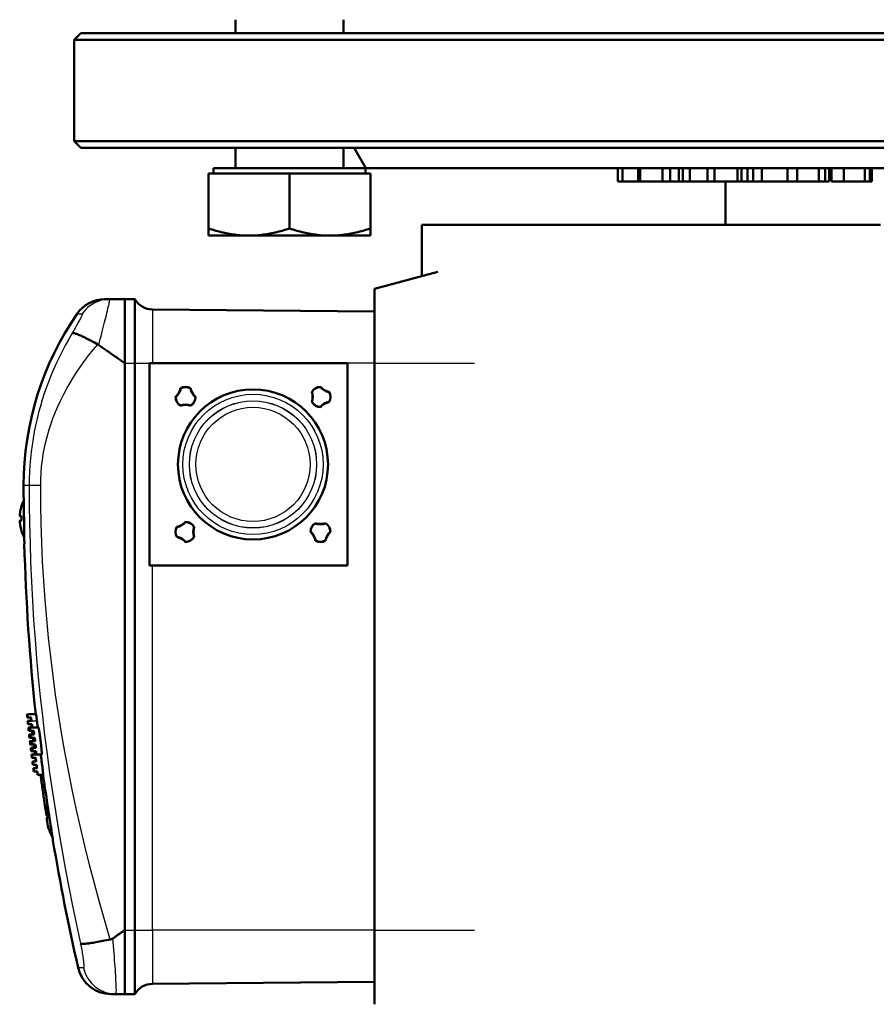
# Model space of a CAD drawing. Header units: millimetres. Extents: x 257 to 2036, y 206 to 1822.
# Tile 23 of 66: x 930 to 1057, y 1002 to 1148. Entities that reach past the tile are written whole.
import ezdxf

# ---------------------------------------------------------------- set-up
doc = ezdxf.new("R2010")
doc.units = ezdxf.units.MM
doc.header["$LTSCALE"] = 7
doc.layers.add('Sichtbare Kanten(DIN)', color=7, linetype='Continuous', lineweight=50)
doc.layers.add('Sichtbare tangentiale Kanten(DIN)', color=3, linetype='Continuous', lineweight=25)

msp = doc.modelspace()

# ---------------------------------------------------------------- linework, layer by layer
at = {"layer": 'Sichtbare Kanten(DIN)'}
for p, q in [((961.85, 1146.33), (961.85, 1148.33)), ((977.85, 1146.33), (977.85, 1148.33)), ((938.94, 1146.33), (937.94, 1145.33)), ((937.94, 1145.33), (937.94, 1130.33)), ((1200.94, 1145.33), (937.94, 1145.33)), ((938.94, 1146.33), (1199.94, 1146.33)), ((937.94, 1130.33), (1200.94, 1130.33)), ((938.94, 1129.33), (937.94, 1130.33)), ((1199.94, 1129.33), (938.94, 1129.33)), ((961.85, 1126.33), (961.85, 1129.33)), ((977.85, 1126.33), (977.85, 1129.33)), ((981.17, 1126.33), (979.44, 1129.33)), ((957.85, 1125.53), (969.85, 1125.53)), ((957.85, 1125.53), (957.85, 1117.4)), ((981.09, 1126.33), (958.6, 1126.33)), ((958.6, 1125.53), (958.6, 1126.33)), ((969.85, 1125.53), (981.85, 1125.53)), ((969.85, 1125.53), (969.85, 1117.4)), ((981.09, 1125.53), (981.09, 1126.33)), ((981.17, 1126.33), (1058.2, 1126.33)), ((981.85, 1125.53), (981.85, 1117.4)), ((1018.52, 1126.33), (1018.52, 1124.33)), ((1019.18, 1126.33), (1019.18, 1124.33)), ((1021.49, 1126.33), (1021.49, 1124.33)), ((1021.8, 1126.33), (1021.8, 1124.33)), ((1025.11, 1126.33), (1025.11, 1124.33)), ((1026.24, 1126.33), (1026.24, 1124.33)), ((1027.54, 1126.33), (1027.54, 1124.33)), ((1028.13, 1126.33), (1028.13, 1124.33)), ((1029.18, 1126.33), (1029.18, 1124.33)), ((1031.8, 1126.33), (1031.8, 1124.33)), ((1032.8, 1126.33), (1032.8, 1124.33)), ((1036.21, 1126.33), (1036.21, 1124.33)), ((1036.81, 1126.33), (1036.81, 1124.33)), ((1037.72, 1126.33), (1037.72, 1124.33)), ((1038.57, 1126.33), (1038.57, 1124.33)), ((1039.85, 1126.33), (1039.85, 1124.33)), ((1043.62, 1126.33), (1043.62, 1124.33)), ((1045.08, 1126.33), (1045.08, 1124.33)), ((1048.28, 1126.33), (1048.28, 1124.33)), ((1049.2, 1126.33), (1049.2, 1124.33)), ((1049.8, 1126.33), (1049.8, 1124.33)), ((1050.17, 1126.33), (1050.17, 1124.33)), ((1052.01, 1126.33), (1052.01, 1124.33)), ((1055.1, 1126.33), (1055.1, 1124.33)), ((1055.83, 1126.33), (1055.83, 1124.33)), ((1056.15, 1126.33), (1056.15, 1124.33)), ((1018.52, 1124.33), (1019.18, 1124.33)), ((1019.18, 1124.33), (1021.49, 1124.33)), ((1021.49, 1124.33), (1021.8, 1124.33)), ((1021.8, 1124.33), (1025.11, 1124.33)), ((1025.11, 1124.33), (1026.24, 1124.33)), ((1026.24, 1124.33), (1027.54, 1124.33)), ((1027.54, 1124.33), (1028.13, 1124.33)), ((1028.13, 1124.33), (1029.18, 1124.33)), ((1029.18, 1124.33), (1031.8, 1124.33)), ((1031.8, 1124.33), (1032.8, 1124.33)), ((1032.8, 1124.33), (1036.21, 1124.33)), ((1034.44, 1117.93), (1034.44, 1124.33)), ((1036.21, 1124.33), (1036.81, 1124.33)), ((1036.81, 1124.33), (1037.72, 1124.33)), ((1037.72, 1124.33), (1038.57, 1124.33)), ((1038.57, 1124.33), (1039.85, 1124.33)), ((1039.85, 1124.33), (1043.62, 1124.33)), ((1043.62, 1124.33), (1045.08, 1124.33)), ((1045.08, 1124.33), (1048.28, 1124.33)), ((1048.28, 1124.33), (1049.2, 1124.33)), ((1049.2, 1124.33), (1049.8, 1124.33)), ((1050.17, 1124.33), (1052.01, 1124.33)), ((1052.01, 1124.33), (1055.1, 1124.33)), ((1055.1, 1124.33), (1055.83, 1124.33)), ((1055.83, 1124.33), (1056.15, 1124.33)), ((989.44, 1117.93), (1057.44, 1117.93)), ((989.44, 1117.93), (989.44, 1110.3)), ((957.85, 1116.33), (957.85, 1117.4)), ((957.85, 1116.33), (963.85, 1116.33)), ((963.85, 1116.33), (975.85, 1116.33)), ((975.85, 1116.33), (981.85, 1116.33)), ((981.85, 1117.4), (981.85, 1116.33)), ((982.44, 1108.43), (991.85, 1110.95)), ((982.44, 1108.43), (982.44, 1097.43)), ((943.2, 1106.91), (942.44, 1106.9)), ((945.44, 1106.93), (943.2, 1106.91)), ((945.44, 1097.43), (945.44, 1106.93)), ((945.44, 1106.93), (946.95, 1106.91)), ((946.95, 1106.91), (946.95, 1097.43)), ((982.44, 1105.1), (949.53, 1105.39)), ((945.44, 1097.43), (945.44, 1013.43)), ((945.44, 1097.43), (945.44, 1097.43)), ((945.44, 1097.43), (945.44, 1013.43)), ((946.95, 1013.43), (946.95, 1097.43)), ((949.1, 1097.43), (978.44, 1097.43)), ((949.1, 1067.43), (949.1, 1097.43)), ((978.44, 1097.43), (978.44, 1067.43)), ((982.44, 1013.43), (982.44, 1097.43)), ((953.69, 1093.73), (953.73, 1093.7)), ((955.19, 1093.73), (955.15, 1093.7)), ((973.19, 1093.17), (973.14, 1093.18)), ((974.44, 1093.93), (974.42, 1093.89)), ((975.74, 1093.18), (975.71, 1093.14)), ((952.94, 1092.43), (952.98, 1092.41)), ((955.94, 1092.43), (955.9, 1092.41)), ((973.19, 1091.68), (973.14, 1091.68)), ((975.74, 1091.68), (975.71, 1091.71)), ((953.7, 1091.17), (953.69, 1091.13)), ((955.19, 1091.13), (955.19, 1091.17)), ((974.42, 1090.97), (974.44, 1090.93)), ((930.15, 1076.31), (930.15, 1076.3)), ((930.15, 1074.73), (930.15, 1074.12)), ((954.44, 1073.93), (954.46, 1073.89)), ((930.15, 1072.55), (930.15, 1072.55)), ((953.14, 1073.18), (953.17, 1073.14)), ((955.74, 1073.18), (955.7, 1073.17)), ((972.98, 1072.45), (972.94, 1072.43)), ((973.7, 1073.68), (973.69, 1073.73)), ((975.19, 1073.68), (975.19, 1073.73)), ((975.94, 1072.43), (975.9, 1072.45)), ((953.14, 1071.68), (953.17, 1071.71)), ((954.46, 1070.97), (954.44, 1070.93)), ((955.7, 1071.68), (955.74, 1071.68)), ((973.73, 1071.16), (973.69, 1071.13)), ((975.19, 1071.13), (975.15, 1071.16)), ((978.44, 1067.43), (949.1, 1067.43)), ((931.44, 1045.43), (930.94, 1045.37)), ((930.94, 1045.37), (930.99, 1045.37)), ((931.05, 1044.93), (930.99, 1044.93)), ((931.56, 1044.93), (931.05, 1044.93)), ((931.44, 1045.43), (931.48, 1045.43)), ((932.28, 1045.43), (931.48, 1045.43)), ((931.49, 1044.93), (931.49, 1044.92)), ((931.04, 1044.43), (931.12, 1044.43)), ((931.18, 1043.93), (931.1, 1043.93)), ((931.12, 1044.43), (931.62, 1044.43)), ((931.16, 1043.43), (931.34, 1043.43)), ((931.69, 1043.93), (931.18, 1043.93)), ((932.65, 1043.43), (931.34, 1043.43)), ((931.45, 1042.93), (931.21, 1042.93)), ((931.27, 1042.43), (931.53, 1042.43)), ((931.33, 1041.94), (931.33, 1041.93)), ((931.6, 1041.93), (931.33, 1041.93)), ((931.96, 1042.93), (931.45, 1042.93)), ((931.53, 1042.43), (932.03, 1042.43)), ((932.1, 1041.93), (931.6, 1041.93)), ((931.39, 1041.43), (931.39, 1041.43)), ((931.39, 1041.43), (931.41, 1041.43)), ((931.41, 1041.43), (931.66, 1041.43)), ((931.45, 1040.93), (931.45, 1040.93)), ((931.47, 1040.93), (931.45, 1040.93)), ((931.49, 1040.93), (931.47, 1040.93)), ((931.72, 1040.93), (931.49, 1040.93)), ((931.51, 1040.43), (931.53, 1040.43)), ((931.53, 1040.43), (931.56, 1040.43)), ((931.56, 1040.43), (931.77, 1040.43)), ((931.66, 1041.43), (932.16, 1041.43)), ((932.22, 1040.93), (931.72, 1040.93)), ((931.77, 1040.43), (932.27, 1040.43)), ((931.89, 1041.43), (931.87, 1041.6)), ((931.61, 1039.93), (931.57, 1039.93)), ((931.63, 1039.93), (931.61, 1039.93)), ((931.81, 1039.93), (931.63, 1039.93)), ((931.63, 1039.43), (931.68, 1039.43)), ((931.68, 1039.43), (932.18, 1039.43)), ((931.75, 1038.93), (931.69, 1038.93)), ((932.25, 1038.93), (931.75, 1038.93)), ((932.32, 1039.93), (931.81, 1039.93)), ((932.32, 1039.43), (932.22, 1039.43)), ((933.13, 1039.43), (932.32, 1039.43)), ((931.76, 1038.43), (931.81, 1038.43)), ((931.81, 1038.43), (932.32, 1038.43)), ((931.87, 1037.93), (931.82, 1037.93)), ((932.38, 1037.93), (931.87, 1037.93)), ((931.89, 1037.43), (931.94, 1037.43)), ((931.94, 1037.43), (932.44, 1037.43)), ((931.99, 1036.93), (931.95, 1036.93)), ((932.5, 1036.93), (931.99, 1036.93)), ((932.52, 1036.43), (932.52, 1036.43)), ((932.55, 1036.43), (932.52, 1036.43)), ((933.35, 1036.43), (932.55, 1036.43)), ((933.85, 1030.43), (934.15, 1030.43)), ((934.15, 1030.73), (934.15, 1030.12)), ((934.15, 1028.55), (934.15, 1028.55)), ((945.44, 1003.93), (945.44, 1013.43)), ((945.44, 1013.43), (945.44, 1013.43)), ((946.95, 1013.43), (946.95, 1003.94)), ((982.44, 1013.43), (982.44, 1002.43)), ((982.44, 1005.75), (949.53, 1005.46)), ((943.36, 1003.95), (944.12, 1003.94)), ((944.12, 1003.94), (945.44, 1003.93)), ((945.44, 1003.93), (946.95, 1003.94))]:
    msp.add_line(p, q, dxfattribs=at)
at = {"layer": 'Sichtbare Kanten(DIN)', "flags": 128}
for points in [[(957.85, 1117.4), (958.13, 1117.31), (958.4, 1117.22), (958.67, 1117.14), (958.93, 1117.06), (959.19, 1116.99), (959.45, 1116.92), (959.71, 1116.86), (959.96, 1116.8), (960.22, 1116.74), (960.46, 1116.69), (960.71, 1116.64), (960.96, 1116.59), (961.2, 1116.55), (961.45, 1116.51), (961.69, 1116.48), (961.93, 1116.44), (962.17, 1116.42), (962.41, 1116.39), (962.65, 1116.37), (962.89, 1116.36), (963.13, 1116.34), (963.37, 1116.34), (963.61, 1116.33), (963.85, 1116.33)], [(963.85, 1116.33), (964.09, 1116.33), (964.33, 1116.34), (964.57, 1116.34), (964.81, 1116.36), (965.05, 1116.37), (965.29, 1116.39), (965.53, 1116.42), (965.77, 1116.44), (966.01, 1116.48), (966.25, 1116.51), (966.49, 1116.55), (966.74, 1116.59), (966.99, 1116.64), (967.23, 1116.69), (967.48, 1116.74), (967.73, 1116.8), (967.99, 1116.86), (968.25, 1116.92), (968.5, 1116.99), (968.77, 1117.06), (969.03, 1117.14), (969.3, 1117.22), (969.57, 1117.31), (969.85, 1117.4)], [(969.85, 1117.4), (970.13, 1117.31), (970.4, 1117.22), (970.67, 1117.14), (970.93, 1117.06), (971.19, 1116.99), (971.45, 1116.92), (971.71, 1116.86), (971.96, 1116.8), (972.22, 1116.74), (972.46, 1116.69), (972.71, 1116.64), (972.96, 1116.59), (973.2, 1116.55), (973.45, 1116.51), (973.69, 1116.48), (973.93, 1116.44), (974.17, 1116.42), (974.41, 1116.39), (974.65, 1116.37), (974.89, 1116.36), (975.13, 1116.34), (975.37, 1116.34), (975.61, 1116.33), (975.85, 1116.33)], [(975.85, 1116.33), (976.09, 1116.33), (976.33, 1116.34), (976.57, 1116.34), (976.81, 1116.36), (977.05, 1116.37), (977.29, 1116.39), (977.53, 1116.42), (977.77, 1116.44), (978.01, 1116.48), (978.25, 1116.51), (978.49, 1116.55), (978.74, 1116.59), (978.99, 1116.64), (979.23, 1116.69), (979.48, 1116.74), (979.73, 1116.8), (979.99, 1116.86), (980.25, 1116.92), (980.5, 1116.99), (980.77, 1117.06), (981.03, 1117.14), (981.3, 1117.22), (981.57, 1117.31), (981.85, 1117.4)], [(937.65, 1101.87), (937.69, 1101.88), (937.75, 1101.89), (937.82, 1101.89), (937.89, 1101.88), (937.98, 1101.86), (938.09, 1101.84), (938.2, 1101.8), (938.32, 1101.76), (938.45, 1101.71), (938.6, 1101.65), (938.75, 1101.59), (938.91, 1101.52), (939.09, 1101.44), (939.27, 1101.35), (939.45, 1101.26), (939.65, 1101.16), (939.85, 1101.06), (940.07, 1100.95), (940.28, 1100.84), (940.5, 1100.72), (940.73, 1100.59), (940.96, 1100.47), (941.19, 1100.34), (941.43, 1100.21)], [(941.43, 1100.21), (941.43, 1100.2), (941.44, 1100.2), (941.45, 1100.19), (941.45, 1100.19), (941.46, 1100.19), (941.47, 1100.18), (941.47, 1100.18), (941.48, 1100.18), (941.48, 1100.17), (941.49, 1100.17), (941.5, 1100.16), (941.5, 1100.16), (941.51, 1100.16), (941.52, 1100.15), (941.52, 1100.15), (941.53, 1100.14), (941.54, 1100.14), (941.54, 1100.14), (941.55, 1100.13), (941.56, 1100.13), (941.56, 1100.12), (941.57, 1100.12), (941.57, 1100.11), (941.58, 1100.11)], [(941.58, 1100.11), (941.75, 1100), (941.91, 1099.88), (942.07, 1099.77), (942.24, 1099.66), (942.4, 1099.54), (942.57, 1099.43), (942.73, 1099.32), (942.89, 1099.2), (943.06, 1099.09), (943.22, 1098.98), (943.38, 1098.86), (943.54, 1098.75), (943.7, 1098.64), (943.86, 1098.53), (944.03, 1098.42), (944.19, 1098.3), (944.34, 1098.19), (944.5, 1098.08), (944.66, 1097.97), (944.82, 1097.86), (944.98, 1097.75), (945.13, 1097.64), (945.29, 1097.54), (945.44, 1097.43)], [(930.44, 1078.18), (930.44, 1078.15), (930.45, 1078.05), (930.45, 1077.89), (930.45, 1077.67), (930.46, 1077.4), (930.46, 1077.08), (930.47, 1076.71), (930.48, 1076.3), (930.48, 1075.86), (930.49, 1075.4), (930.5, 1074.92), (930.51, 1074.43), (930.51, 1073.94), (930.52, 1073.46), (930.53, 1072.99), (930.53, 1072.55), (930.54, 1072.15), (930.54, 1071.78), (930.55, 1071.45), (930.55, 1071.18), (930.56, 1070.96), (930.56, 1070.81), (930.56, 1070.71), (930.56, 1070.68)], [(929.88, 1074.76), (929.88, 1074.76), (929.88, 1074.77), (929.88, 1074.77), (929.88, 1074.77), (929.87, 1074.78), (929.87, 1074.78), (929.87, 1074.79), (929.87, 1074.8), (929.87, 1074.81), (929.87, 1074.82), (929.87, 1074.83), (929.87, 1074.84), (929.87, 1074.85), (929.87, 1074.86), (929.87, 1074.88), (929.87, 1074.89), (929.87, 1074.91), (929.87, 1074.92), (929.87, 1074.94), (929.88, 1074.95), (929.88, 1074.97), (929.88, 1074.99), (929.88, 1075), (929.88, 1075.02)], [(929.88, 1073.84), (929.88, 1073.85), (929.88, 1073.87), (929.88, 1073.88), (929.88, 1073.9), (929.87, 1073.92), (929.87, 1073.93), (929.87, 1073.95), (929.87, 1073.96), (929.87, 1073.98), (929.87, 1073.99), (929.87, 1074), (929.87, 1074.02), (929.87, 1074.03), (929.87, 1074.04), (929.87, 1074.05), (929.87, 1074.06), (929.87, 1074.06), (929.87, 1074.07), (929.87, 1074.08), (929.88, 1074.08), (929.88, 1074.09), (929.88, 1074.09), (929.88, 1074.09), (929.88, 1074.09)], [(930.94, 1045.37), (930.94, 1045.37), (930.95, 1045.35), (930.95, 1045.34), (930.95, 1045.33), (930.95, 1045.32), (930.95, 1045.3), (930.95, 1045.29), (930.95, 1045.27), (930.96, 1045.26), (930.96, 1045.24), (930.96, 1045.22), (930.96, 1045.2), (930.96, 1045.19), (930.96, 1045.17), (930.97, 1045.14), (930.97, 1045.12), (930.97, 1045.1), (930.97, 1045.08), (930.98, 1045.06), (930.98, 1045.03), (930.98, 1045.01), (930.98, 1044.98), (930.99, 1044.95), (930.99, 1044.93)], [(930.99, 1045.37), (931.02, 1045.38), (931.04, 1045.38), (931.07, 1045.38), (931.09, 1045.39), (931.12, 1045.39), (931.15, 1045.39), (931.17, 1045.39), (931.2, 1045.4), (931.23, 1045.4), (931.25, 1045.4), (931.27, 1045.41), (931.3, 1045.41), (931.32, 1045.41), (931.34, 1045.41), (931.36, 1045.42), (931.38, 1045.42), (931.4, 1045.42), (931.42, 1045.42), (931.44, 1045.42), (931.45, 1045.42), (931.46, 1045.43), (931.47, 1045.43), (931.48, 1045.43), (931.48, 1045.43)], [(931.05, 1044.93), (931.05, 1044.95), (931.05, 1044.98), (931.04, 1045.01), (931.04, 1045.03), (931.04, 1045.06), (931.03, 1045.08), (931.03, 1045.1), (931.03, 1045.12), (931.03, 1045.14), (931.02, 1045.17), (931.02, 1045.19), (931.02, 1045.2), (931.01, 1045.22), (931.01, 1045.24), (931.01, 1045.26), (931.01, 1045.27), (931, 1045.29), (931, 1045.3), (931, 1045.32), (931, 1045.33), (930.99, 1045.34), (930.99, 1045.35), (930.99, 1045.37), (930.99, 1045.37)], [(931.62, 1044.43), (931.62, 1044.45), (931.62, 1044.47), (931.61, 1044.5), (931.61, 1044.52), (931.61, 1044.54), (931.6, 1044.56), (931.6, 1044.59), (931.6, 1044.61), (931.6, 1044.63), (931.59, 1044.65), (931.59, 1044.67), (931.59, 1044.69), (931.59, 1044.72), (931.58, 1044.74), (931.58, 1044.76), (931.58, 1044.78), (931.58, 1044.8), (931.57, 1044.82), (931.57, 1044.83), (931.57, 1044.85), (931.57, 1044.87), (931.56, 1044.89), (931.56, 1044.91), (931.56, 1044.93)], [(932.43, 1044.43), (932.42, 1044.5), (932.41, 1044.57), (932.4, 1044.64), (932.39, 1044.71), (932.38, 1044.78), (932.37, 1044.84), (932.37, 1044.9), (932.36, 1044.96), (932.35, 1045.01), (932.34, 1045.07), (932.34, 1045.11), (932.33, 1045.16), (932.32, 1045.2), (932.32, 1045.24), (932.31, 1045.27), (932.31, 1045.31), (932.3, 1045.33), (932.3, 1045.36), (932.3, 1045.38), (932.29, 1045.4), (932.29, 1045.41), (932.29, 1045.42), (932.28, 1045.43), (932.28, 1045.43)], [(931.18, 1043.93), (931.18, 1043.95), (931.18, 1043.96), (931.18, 1043.98), (931.17, 1044), (931.17, 1044.02), (931.17, 1044.04), (931.17, 1044.06), (931.16, 1044.08), (931.16, 1044.1), (931.16, 1044.12), (931.15, 1044.14), (931.15, 1044.16), (931.15, 1044.18), (931.15, 1044.2), (931.14, 1044.22), (931.14, 1044.25), (931.14, 1044.27), (931.14, 1044.29), (931.13, 1044.31), (931.13, 1044.34), (931.13, 1044.36), (931.12, 1044.38), (931.12, 1044.4), (931.12, 1044.43)], [(931.45, 1042.93), (931.45, 1042.97), (931.44, 1043), (931.44, 1043.04), (931.43, 1043.08), (931.42, 1043.11), (931.42, 1043.14), (931.41, 1043.17), (931.41, 1043.2), (931.4, 1043.23), (931.4, 1043.25), (931.39, 1043.28), (931.39, 1043.3), (931.38, 1043.32), (931.38, 1043.34), (931.37, 1043.35), (931.37, 1043.37), (931.37, 1043.38), (931.36, 1043.39), (931.36, 1043.4), (931.36, 1043.41), (931.35, 1043.42), (931.35, 1043.42), (931.35, 1043.43), (931.34, 1043.43)], [(931.78, 1043.43), (931.78, 1043.43), (931.78, 1043.43), (931.77, 1043.44), (931.77, 1043.44), (931.77, 1043.45), (931.77, 1043.46), (931.76, 1043.47), (931.76, 1043.49), (931.76, 1043.5), (931.75, 1043.52), (931.75, 1043.54), (931.74, 1043.56), (931.74, 1043.58), (931.74, 1043.6), (931.73, 1043.63), (931.73, 1043.66), (931.72, 1043.68), (931.72, 1043.71), (931.71, 1043.75), (931.71, 1043.78), (931.7, 1043.81), (931.7, 1043.85), (931.69, 1043.89), (931.69, 1043.93)], [(932.59, 1043.43), (932.58, 1043.43), (932.58, 1043.44), (932.58, 1043.44), (932.57, 1043.46), (932.57, 1043.48), (932.56, 1043.5), (932.56, 1043.52), (932.55, 1043.55), (932.55, 1043.58), (932.54, 1043.62), (932.53, 1043.65), (932.53, 1043.7), (932.52, 1043.74), (932.51, 1043.79), (932.5, 1043.84), (932.5, 1043.9), (932.49, 1043.95), (932.48, 1044.01), (932.47, 1044.08), (932.46, 1044.14), (932.45, 1044.21), (932.45, 1044.28), (932.44, 1044.35), (932.43, 1044.43)], [(932.97, 1041.43), (932.95, 1041.56), (932.94, 1041.69), (932.92, 1041.82), (932.91, 1041.94), (932.89, 1042.07), (932.87, 1042.19), (932.86, 1042.31), (932.84, 1042.43), (932.82, 1042.54), (932.81, 1042.64), (932.79, 1042.74), (932.78, 1042.84), (932.76, 1042.93), (932.75, 1043.01), (932.74, 1043.09), (932.72, 1043.16), (932.71, 1043.22), (932.7, 1043.27), (932.69, 1043.32), (932.68, 1043.36), (932.67, 1043.39), (932.67, 1043.41), (932.66, 1043.42), (932.65, 1043.43)], [(931.6, 1041.93), (931.59, 1041.95), (931.59, 1041.97), (931.59, 1041.99), (931.59, 1042.01), (931.58, 1042.04), (931.58, 1042.06), (931.58, 1042.08), (931.57, 1042.1), (931.57, 1042.12), (931.57, 1042.14), (931.57, 1042.16), (931.56, 1042.18), (931.56, 1042.21), (931.56, 1042.23), (931.55, 1042.25), (931.55, 1042.27), (931.55, 1042.29), (931.55, 1042.31), (931.54, 1042.33), (931.54, 1042.35), (931.54, 1042.37), (931.54, 1042.39), (931.53, 1042.41), (931.53, 1042.43)], [(931.83, 1041.93), (931.84, 1041.89), (931.84, 1041.85), (931.84, 1041.81), (931.85, 1041.78), (931.85, 1041.75), (931.86, 1041.71), (931.86, 1041.68), (931.86, 1041.66), (931.87, 1041.63), (931.87, 1041.6), (931.87, 1041.58), (931.88, 1041.56), (931.88, 1041.54), (931.88, 1041.52), (931.88, 1041.5), (931.88, 1041.49), (931.89, 1041.47), (931.89, 1041.46), (931.89, 1041.45), (931.89, 1041.44), (931.89, 1041.44), (931.89, 1041.43), (931.89, 1041.43), (931.89, 1041.43)], [(932.03, 1042.43), (932.03, 1042.45), (932.03, 1042.47), (932.02, 1042.5), (932.02, 1042.52), (932.02, 1042.54), (932.01, 1042.56), (932.01, 1042.59), (932.01, 1042.61), (932, 1042.63), (932, 1042.65), (932, 1042.67), (931.99, 1042.69), (931.99, 1042.72), (931.99, 1042.74), (931.99, 1042.76), (931.98, 1042.78), (931.98, 1042.8), (931.98, 1042.82), (931.97, 1042.83), (931.97, 1042.85), (931.97, 1042.87), (931.96, 1042.89), (931.96, 1042.91), (931.96, 1042.93)], [(932.16, 1041.43), (932.16, 1041.45), (932.16, 1041.47), (932.16, 1041.49), (932.15, 1041.51), (932.15, 1041.53), (932.15, 1041.55), (932.15, 1041.58), (932.14, 1041.6), (932.14, 1041.62), (932.14, 1041.64), (932.14, 1041.66), (932.13, 1041.68), (932.13, 1041.7), (932.13, 1041.72), (932.12, 1041.74), (932.12, 1041.76), (932.12, 1041.78), (932.12, 1041.8), (932.11, 1041.83), (932.11, 1041.85), (932.11, 1041.87), (932.11, 1041.89), (932.1, 1041.91), (932.1, 1041.93)], [(931.39, 1041.43), (931.39, 1041.41), (931.39, 1041.39), (931.4, 1041.37), (931.4, 1041.34), (931.4, 1041.32), (931.4, 1041.3), (931.41, 1041.28), (931.41, 1041.26), (931.41, 1041.24), (931.41, 1041.22), (931.42, 1041.2), (931.42, 1041.18), (931.42, 1041.16), (931.42, 1041.14), (931.43, 1041.12), (931.43, 1041.09), (931.43, 1041.07), (931.43, 1041.05), (931.44, 1041.03), (931.44, 1041.01), (931.44, 1040.99), (931.44, 1040.97), (931.45, 1040.95), (931.45, 1040.93)], [(931.45, 1040.93), (931.44, 1040.95), (931.44, 1040.96), (931.44, 1040.98), (931.44, 1041), (931.44, 1041.02), (931.43, 1041.04), (931.43, 1041.06), (931.43, 1041.08), (931.43, 1041.1), (931.42, 1041.12), (931.42, 1041.14), (931.42, 1041.16), (931.42, 1041.18), (931.41, 1041.2), (931.41, 1041.22), (931.41, 1041.25), (931.41, 1041.27), (931.4, 1041.29), (931.4, 1041.31), (931.4, 1041.34), (931.39, 1041.36), (931.39, 1041.38), (931.39, 1041.4), (931.39, 1041.43)], [(931.41, 1041.43), (931.41, 1041.43), (931.41, 1041.42), (931.41, 1041.42), (931.41, 1041.41), (931.41, 1041.4), (931.42, 1041.4), (931.42, 1041.38), (931.42, 1041.37), (931.42, 1041.35), (931.43, 1041.34), (931.43, 1041.32), (931.43, 1041.3), (931.44, 1041.28), (931.44, 1041.25), (931.44, 1041.23), (931.45, 1041.2), (931.45, 1041.17), (931.46, 1041.14), (931.46, 1041.11), (931.47, 1041.08), (931.47, 1041.04), (931.48, 1041), (931.48, 1040.97), (931.49, 1040.93)], [(931.47, 1040.93), (931.46, 1040.95), (931.46, 1040.97), (931.46, 1040.99), (931.46, 1041.01), (931.45, 1041.03), (931.45, 1041.05), (931.45, 1041.07), (931.45, 1041.09), (931.44, 1041.12), (931.44, 1041.14), (931.44, 1041.16), (931.44, 1041.18), (931.43, 1041.2), (931.43, 1041.22), (931.43, 1041.24), (931.43, 1041.26), (931.42, 1041.28), (931.42, 1041.3), (931.42, 1041.32), (931.42, 1041.34), (931.41, 1041.37), (931.41, 1041.39), (931.41, 1041.41), (931.41, 1041.43)], [(931.61, 1039.93), (931.6, 1039.97), (931.6, 1040), (931.59, 1040.04), (931.59, 1040.08), (931.58, 1040.11), (931.58, 1040.14), (931.57, 1040.17), (931.57, 1040.2), (931.56, 1040.23), (931.56, 1040.25), (931.56, 1040.28), (931.55, 1040.3), (931.55, 1040.32), (931.55, 1040.34), (931.54, 1040.35), (931.54, 1040.37), (931.54, 1040.38), (931.54, 1040.4), (931.53, 1040.4), (931.53, 1040.41), (931.53, 1040.42), (931.53, 1040.42), (931.53, 1040.43), (931.53, 1040.43)], [(931.56, 1040.43), (931.56, 1040.4), (931.56, 1040.38), (931.56, 1040.36), (931.57, 1040.34), (931.57, 1040.31), (931.57, 1040.29), (931.58, 1040.27), (931.58, 1040.25), (931.58, 1040.23), (931.59, 1040.2), (931.59, 1040.18), (931.59, 1040.16), (931.59, 1040.14), (931.6, 1040.12), (931.6, 1040.1), (931.6, 1040.08), (931.61, 1040.06), (931.61, 1040.04), (931.61, 1040.02), (931.61, 1040), (931.62, 1039.98), (931.62, 1039.96), (931.62, 1039.95), (931.63, 1039.93)], [(931.72, 1040.93), (931.71, 1040.95), (931.71, 1040.97), (931.71, 1040.99), (931.71, 1041.01), (931.7, 1041.03), (931.7, 1041.05), (931.7, 1041.07), (931.7, 1041.09), (931.7, 1041.11), (931.69, 1041.13), (931.69, 1041.15), (931.69, 1041.18), (931.69, 1041.2), (931.68, 1041.22), (931.68, 1041.24), (931.68, 1041.26), (931.68, 1041.28), (931.67, 1041.3), (931.67, 1041.32), (931.67, 1041.34), (931.67, 1041.36), (931.66, 1041.39), (931.66, 1041.41), (931.66, 1041.43)], [(931.81, 1039.93), (931.81, 1039.95), (931.81, 1039.96), (931.81, 1039.98), (931.81, 1040), (931.8, 1040.02), (931.8, 1040.04), (931.8, 1040.06), (931.8, 1040.08), (931.8, 1040.1), (931.8, 1040.12), (931.79, 1040.14), (931.79, 1040.16), (931.79, 1040.18), (931.79, 1040.2), (931.79, 1040.23), (931.78, 1040.25), (931.78, 1040.27), (931.78, 1040.29), (931.78, 1040.31), (931.78, 1040.34), (931.77, 1040.36), (931.77, 1040.38), (931.77, 1040.4), (931.77, 1040.43)], [(931.95, 1040.93), (931.96, 1040.91), (931.96, 1040.89), (931.96, 1040.87), (931.96, 1040.84), (931.97, 1040.82), (931.97, 1040.8), (931.97, 1040.78), (931.97, 1040.76), (931.98, 1040.74), (931.98, 1040.72), (931.98, 1040.7), (931.98, 1040.68), (931.99, 1040.66), (931.99, 1040.64), (931.99, 1040.62), (931.99, 1040.59), (932, 1040.57), (932, 1040.55), (932, 1040.53), (932, 1040.51), (932.01, 1040.49), (932.01, 1040.47), (932.01, 1040.45), (932.01, 1040.43)], [(932.01, 1040.43), (932.01, 1040.43), (932.01, 1040.43), (932.01, 1040.44), (932.01, 1040.44), (932.01, 1040.45), (932.01, 1040.46), (932.01, 1040.47), (932, 1040.49), (932, 1040.5), (932, 1040.52), (932, 1040.54), (932, 1040.56), (931.99, 1040.58), (931.99, 1040.6), (931.99, 1040.63), (931.98, 1040.66), (931.98, 1040.68), (931.98, 1040.71), (931.97, 1040.75), (931.97, 1040.78), (931.96, 1040.81), (931.96, 1040.85), (931.95, 1040.89), (931.95, 1040.93)], [(932.03, 1040.43), (932.03, 1040.45), (932.03, 1040.47), (932.02, 1040.49), (932.02, 1040.51), (932.02, 1040.53), (932.02, 1040.55), (932.01, 1040.57), (932.01, 1040.59), (932.01, 1040.62), (932.01, 1040.64), (932, 1040.66), (932, 1040.68), (932, 1040.7), (932, 1040.72), (931.99, 1040.74), (931.99, 1040.76), (931.99, 1040.78), (931.99, 1040.8), (931.98, 1040.82), (931.98, 1040.84), (931.98, 1040.87), (931.98, 1040.89), (931.97, 1040.91), (931.97, 1040.93)], [(931.99, 1040.93), (931.99, 1040.91), (932, 1040.89), (932, 1040.87), (932, 1040.85), (932, 1040.83), (932.01, 1040.82), (932.01, 1040.8), (932.01, 1040.78), (932.01, 1040.76), (932.02, 1040.74), (932.02, 1040.72), (932.02, 1040.69), (932.03, 1040.67), (932.03, 1040.65), (932.03, 1040.63), (932.03, 1040.61), (932.04, 1040.59), (932.04, 1040.56), (932.04, 1040.54), (932.05, 1040.52), (932.05, 1040.5), (932.05, 1040.47), (932.06, 1040.45), (932.06, 1040.43)], [(932.27, 1040.43), (932.27, 1040.45), (932.27, 1040.47), (932.27, 1040.49), (932.26, 1040.51), (932.26, 1040.53), (932.26, 1040.55), (932.26, 1040.57), (932.26, 1040.59), (932.25, 1040.61), (932.25, 1040.63), (932.25, 1040.65), (932.25, 1040.67), (932.25, 1040.69), (932.24, 1040.71), (932.24, 1040.73), (932.24, 1040.76), (932.24, 1040.78), (932.23, 1040.8), (932.23, 1040.82), (932.23, 1040.84), (932.23, 1040.86), (932.23, 1040.88), (932.22, 1040.91), (932.22, 1040.93)], [(933.13, 1039.43), (933.14, 1039.43), (933.14, 1039.44), (933.14, 1039.47), (933.14, 1039.5), (933.14, 1039.53), (933.14, 1039.58), (933.14, 1039.64), (933.14, 1039.7), (933.13, 1039.77), (933.13, 1039.84), (933.12, 1039.93), (933.12, 1040.02), (933.11, 1040.11), (933.1, 1040.21), (933.09, 1040.32), (933.08, 1040.43), (933.07, 1040.55), (933.05, 1040.67), (933.04, 1040.79), (933.03, 1040.91), (933.01, 1041.04), (933, 1041.17), (932.99, 1041.3), (932.97, 1041.43)], [(931.75, 1038.93), (931.74, 1038.95), (931.74, 1038.97), (931.74, 1038.99), (931.73, 1039.01), (931.73, 1039.04), (931.73, 1039.06), (931.73, 1039.08), (931.72, 1039.1), (931.72, 1039.12), (931.72, 1039.14), (931.71, 1039.16), (931.71, 1039.18), (931.71, 1039.21), (931.71, 1039.23), (931.7, 1039.25), (931.7, 1039.27), (931.7, 1039.29), (931.7, 1039.31), (931.69, 1039.33), (931.69, 1039.35), (931.69, 1039.37), (931.68, 1039.39), (931.68, 1039.41), (931.68, 1039.43)], [(932.18, 1039.43), (932.18, 1039.45), (932.18, 1039.47), (932.17, 1039.5), (932.17, 1039.52), (932.17, 1039.54), (932.16, 1039.56), (932.16, 1039.59), (932.16, 1039.61), (932.16, 1039.63), (932.15, 1039.65), (932.15, 1039.67), (932.15, 1039.69), (932.14, 1039.72), (932.14, 1039.74), (932.14, 1039.76), (932.13, 1039.78), (932.13, 1039.8), (932.13, 1039.82), (932.13, 1039.83), (932.12, 1039.85), (932.12, 1039.87), (932.12, 1039.89), (932.12, 1039.91), (932.11, 1039.93)], [(932.13, 1039.93), (932.13, 1039.89), (932.14, 1039.85), (932.15, 1039.81), (932.15, 1039.78), (932.16, 1039.75), (932.16, 1039.71), (932.17, 1039.68), (932.17, 1039.66), (932.18, 1039.63), (932.18, 1039.6), (932.18, 1039.58), (932.19, 1039.56), (932.19, 1039.54), (932.2, 1039.52), (932.2, 1039.5), (932.2, 1039.49), (932.21, 1039.47), (932.21, 1039.46), (932.21, 1039.45), (932.21, 1039.44), (932.22, 1039.44), (932.22, 1039.43), (932.22, 1039.43), (932.22, 1039.43)], [(932.32, 1038.43), (932.31, 1038.45), (932.31, 1038.47), (932.31, 1038.49), (932.3, 1038.51), (932.3, 1038.53), (932.3, 1038.55), (932.3, 1038.57), (932.29, 1038.6), (932.29, 1038.62), (932.29, 1038.64), (932.29, 1038.66), (932.28, 1038.68), (932.28, 1038.7), (932.28, 1038.72), (932.27, 1038.74), (932.27, 1038.76), (932.27, 1038.78), (932.27, 1038.8), (932.26, 1038.83), (932.26, 1038.85), (932.26, 1038.87), (932.26, 1038.89), (932.25, 1038.91), (932.25, 1038.93)], [(932.32, 1039.43), (932.33, 1039.43), (932.33, 1039.43), (932.33, 1039.44), (932.33, 1039.44), (932.33, 1039.45), (932.33, 1039.46), (932.34, 1039.47), (932.34, 1039.49), (932.34, 1039.5), (932.34, 1039.52), (932.34, 1039.54), (932.34, 1039.56), (932.34, 1039.58), (932.33, 1039.6), (932.33, 1039.63), (932.33, 1039.66), (932.33, 1039.68), (932.33, 1039.71), (932.33, 1039.75), (932.33, 1039.78), (932.32, 1039.81), (932.32, 1039.85), (932.32, 1039.89), (932.32, 1039.93)], [(933.35, 1036.43), (933.35, 1036.44), (933.35, 1036.46), (933.35, 1036.5), (933.35, 1036.55), (933.34, 1036.62), (933.33, 1036.7), (933.32, 1036.79), (933.31, 1036.9), (933.3, 1037.02), (933.28, 1037.15), (933.26, 1037.29), (933.25, 1037.43), (933.23, 1037.59), (933.21, 1037.75), (933.19, 1037.92), (933.17, 1038.09), (933.14, 1038.26), (933.12, 1038.43), (933.1, 1038.61), (933.08, 1038.78), (933.05, 1038.95), (933.03, 1039.11), (933.01, 1039.27), (932.99, 1039.43)], [(931.87, 1037.93), (931.87, 1037.95), (931.87, 1037.97), (931.87, 1037.99), (931.86, 1038.01), (931.86, 1038.03), (931.86, 1038.05), (931.86, 1038.07), (931.85, 1038.09), (931.85, 1038.11), (931.85, 1038.13), (931.85, 1038.15), (931.84, 1038.18), (931.84, 1038.2), (931.84, 1038.22), (931.84, 1038.24), (931.83, 1038.26), (931.83, 1038.28), (931.83, 1038.3), (931.82, 1038.32), (931.82, 1038.34), (931.82, 1038.36), (931.82, 1038.39), (931.81, 1038.41), (931.81, 1038.43)], [(931.99, 1036.93), (931.99, 1036.95), (931.99, 1036.96), (931.99, 1036.98), (931.99, 1037), (931.98, 1037.02), (931.98, 1037.04), (931.98, 1037.06), (931.98, 1037.08), (931.97, 1037.1), (931.97, 1037.12), (931.97, 1037.14), (931.97, 1037.16), (931.97, 1037.18), (931.96, 1037.2), (931.96, 1037.23), (931.96, 1037.25), (931.95, 1037.27), (931.95, 1037.29), (931.95, 1037.31), (931.95, 1037.34), (931.94, 1037.36), (931.94, 1037.38), (931.94, 1037.4), (931.94, 1037.43)], [(932.44, 1037.43), (932.44, 1037.45), (932.44, 1037.47), (932.43, 1037.49), (932.43, 1037.51), (932.43, 1037.53), (932.43, 1037.55), (932.42, 1037.57), (932.42, 1037.59), (932.42, 1037.61), (932.42, 1037.63), (932.41, 1037.65), (932.41, 1037.67), (932.41, 1037.69), (932.41, 1037.71), (932.4, 1037.73), (932.4, 1037.76), (932.4, 1037.78), (932.39, 1037.8), (932.39, 1037.82), (932.39, 1037.84), (932.39, 1037.86), (932.38, 1037.88), (932.38, 1037.91), (932.38, 1037.93)], [(932.55, 1036.43), (932.55, 1036.43), (932.55, 1036.43), (932.55, 1036.44), (932.55, 1036.44), (932.55, 1036.45), (932.55, 1036.46), (932.55, 1036.47), (932.54, 1036.49), (932.54, 1036.5), (932.54, 1036.52), (932.54, 1036.54), (932.54, 1036.56), (932.54, 1036.58), (932.53, 1036.6), (932.53, 1036.63), (932.53, 1036.66), (932.53, 1036.68), (932.52, 1036.71), (932.52, 1036.75), (932.52, 1036.78), (932.51, 1036.81), (932.51, 1036.85), (932.5, 1036.89), (932.5, 1036.93)], [(933.04, 1035.93), (933.03, 1035.95), (933.03, 1035.97), (933.03, 1035.99), (933.02, 1036.01), (933.02, 1036.03), (933.02, 1036.06), (933.01, 1036.08), (933.01, 1036.1), (933.01, 1036.12), (933.01, 1036.14), (933, 1036.16), (933, 1036.18), (933, 1036.2), (933, 1036.22), (932.99, 1036.24), (932.99, 1036.26), (932.99, 1036.29), (932.98, 1036.31), (932.98, 1036.33), (932.98, 1036.35), (932.98, 1036.37), (932.97, 1036.39), (932.97, 1036.41), (932.97, 1036.43)], [(933.76, 1030.93), (933.73, 1031.14), (933.7, 1031.34), (933.66, 1031.55), (933.63, 1031.76), (933.6, 1031.97), (933.57, 1032.18), (933.54, 1032.39), (933.51, 1032.59), (933.48, 1032.8), (933.45, 1033.01), (933.42, 1033.22), (933.39, 1033.43), (933.36, 1033.64), (933.33, 1033.84), (933.3, 1034.05), (933.27, 1034.26), (933.24, 1034.47), (933.21, 1034.68), (933.18, 1034.89), (933.15, 1035.09), (933.12, 1035.3), (933.09, 1035.51), (933.06, 1035.72), (933.04, 1035.93)], [(933.64, 1034.18), (933.65, 1034.15), (933.67, 1034.05), (933.69, 1033.89), (933.72, 1033.67), (933.77, 1033.4), (933.82, 1033.07), (933.88, 1032.7), (933.94, 1032.3), (934.01, 1031.86), (934.08, 1031.39), (934.15, 1030.91), (934.23, 1030.43), (934.3, 1029.94), (934.38, 1029.46), (934.45, 1029), (934.52, 1028.56), (934.58, 1028.15), (934.64, 1027.78), (934.69, 1027.46), (934.73, 1027.18), (934.76, 1026.97), (934.79, 1026.81), (934.8, 1026.71), (934.8, 1026.68)], [(933.85, 1030.43), (933.84, 1030.43), (933.84, 1030.43), (933.84, 1030.44), (933.84, 1030.45), (933.84, 1030.45), (933.84, 1030.47), (933.83, 1030.48), (933.83, 1030.5), (933.83, 1030.51), (933.82, 1030.53), (933.82, 1030.55), (933.82, 1030.58), (933.81, 1030.6), (933.81, 1030.62), (933.8, 1030.65), (933.8, 1030.68), (933.79, 1030.71), (933.79, 1030.74), (933.78, 1030.77), (933.78, 1030.8), (933.77, 1030.83), (933.77, 1030.86), (933.76, 1030.9), (933.76, 1030.93)], [(933.88, 1030.76), (933.88, 1030.76), (933.88, 1030.77), (933.88, 1030.77), (933.88, 1030.77), (933.87, 1030.78), (933.87, 1030.78), (933.87, 1030.79), (933.87, 1030.8), (933.87, 1030.81), (933.87, 1030.82), (933.87, 1030.83), (933.87, 1030.84), (933.87, 1030.85), (933.87, 1030.86), (933.87, 1030.88), (933.87, 1030.89), (933.87, 1030.91), (933.87, 1030.92), (933.87, 1030.94), (933.88, 1030.95), (933.88, 1030.97), (933.88, 1030.99), (933.88, 1031), (933.88, 1031.02)], [(933.88, 1029.84), (933.88, 1029.85), (933.88, 1029.87), (933.88, 1029.88), (933.88, 1029.9), (933.87, 1029.92), (933.87, 1029.93), (933.87, 1029.95), (933.87, 1029.96), (933.87, 1029.98), (933.87, 1029.99), (933.87, 1030), (933.87, 1030.02), (933.87, 1030.03), (933.87, 1030.04), (933.87, 1030.05), (933.87, 1030.06), (933.87, 1030.06), (933.87, 1030.07), (933.87, 1030.08), (933.88, 1030.08), (933.88, 1030.09), (933.88, 1030.09), (933.88, 1030.09), (933.88, 1030.09)], [(945.44, 1013.43), (945.37, 1013.38), (945.3, 1013.33), (945.23, 1013.28), (945.15, 1013.23), (945.08, 1013.18), (945.01, 1013.12), (944.93, 1013.07), (944.86, 1013.02), (944.79, 1012.97), (944.71, 1012.92), (944.64, 1012.87), (944.57, 1012.82), (944.49, 1012.77), (944.42, 1012.71), (944.34, 1012.66), (944.27, 1012.61), (944.2, 1012.56), (944.12, 1012.51), (944.05, 1012.45), (943.97, 1012.4), (943.9, 1012.35), (943.82, 1012.3), (943.75, 1012.24), (943.67, 1012.19)], [(943.28, 1012.03), (943.01, 1011.97), (942.73, 1011.91), (942.46, 1011.86), (942.19, 1011.81), (941.93, 1011.76), (941.68, 1011.71), (941.43, 1011.67), (941.19, 1011.63), (940.95, 1011.59), (940.73, 1011.55), (940.52, 1011.52), (940.31, 1011.49), (940.12, 1011.46), (939.94, 1011.44), (939.77, 1011.42), (939.62, 1011.4), (939.48, 1011.39), (939.35, 1011.38), (939.23, 1011.38), (939.13, 1011.38), (939.05, 1011.39), (938.98, 1011.39), (938.92, 1011.41), (938.89, 1011.43)], [(943.67, 1012.19), (943.66, 1012.18), (943.64, 1012.17), (943.63, 1012.16), (943.61, 1012.15), (943.6, 1012.14), (943.58, 1012.14), (943.57, 1012.13), (943.55, 1012.12), (943.53, 1012.11), (943.52, 1012.1), (943.5, 1012.1), (943.49, 1012.09), (943.47, 1012.08), (943.45, 1012.08), (943.44, 1012.07), (943.42, 1012.06), (943.4, 1012.06), (943.39, 1012.05), (943.37, 1012.05), (943.35, 1012.04), (943.34, 1012.04), (943.32, 1012.03), (943.3, 1012.03), (943.28, 1012.03)]]:
    msp.add_lwpolyline(points, dxfattribs=at)
at = {"layer": 'Sichtbare Kanten(DIN)'}
msp.add_circle((964.44, 1082.43), 11.12, dxfattribs=at)
for centre, radius, start, end in [((942.49, 1101.9), 5, 90.5, 145.32), ((949.56, 1108.39), 3, 209.5013, 269.5), ((975.1, 1079.34), 44.65, 145.32, 180), ((951.41, 1094.18), 2.33, 311.2184, 348.7816), ((951.41, 1094.18), 2.37, 311.6828, 348.3172), ((954.44, 1092.43), 1.5, 60, 120), ((954.44, 1092.43), 1.46, 60.7381, 119.2619), ((957.48, 1094.18), 2.37, 191.6828, 228.3172), ((957.48, 1094.18), 2.33, 191.2184, 228.7816), ((974.44, 1092.43), 1.5, 90, 150), ((970.94, 1092.43), 2.33, 341.2184, 18.7816), ((974.44, 1092.43), 1.46, 90.7381, 149.2619), ((970.94, 1092.43), 2.37, 341.6828, 18.3172), ((976.19, 1095.46), 2.37, 221.6828, 258.3172), ((976.19, 1095.46), 2.33, 221.2184, 258.7816), ((974.44, 1092.43), 1.46, 330.7381, 29.2619), ((974.44, 1092.43), 1.5, 330, 30), ((954.44, 1092.43), 1.5, 180, 240), ((954.44, 1092.43), 1.46, 180.7381, 239.2619), ((954.44, 1092.43), 1.5, 300, 0), ((954.44, 1092.43), 1.46, 300.7381, 359.2619), ((974.44, 1092.43), 1.5, 210, 270), ((974.44, 1092.43), 1.46, 210.7381, 269.2619), ((976.19, 1089.39), 2.37, 101.6828, 138.3172), ((976.19, 1089.39), 2.33, 101.2184, 138.7816), ((954.44, 1088.92), 2.33, 71.2184, 108.7816), ((954.44, 1088.92), 2.37, 71.6828, 108.3172), ((1250.44, 1079.34), 320, 180, 180.208), ((935.84, 1074.43), 6, 153.699, 161.3363), ((930.28, 1076.31), 0.132, 161.3363, 180), ((952.69, 1075.46), 2.33, 281.2184, 318.7816), ((952.69, 1075.46), 2.37, 281.6828, 318.3172), ((954.44, 1072.43), 1.5, 30, 90), ((954.44, 1072.43), 1.46, 30.7381, 89.2619), ((930.28, 1072.55), 0.132, 180, 198.6637), ((935.84, 1074.43), 6, 198.6637, 208.054), ((954.44, 1072.43), 1.5, 150, 210), ((954.44, 1072.43), 1.46, 150.7381, 209.2619), ((957.95, 1072.43), 2.37, 161.6828, 198.3172), ((957.95, 1072.43), 2.33, 161.2184, 198.7816), ((974.44, 1072.43), 1.5, 120, 180), ((971.41, 1070.68), 2.33, 11.2184, 48.7816), ((974.44, 1072.43), 1.46, 120.7381, 179.2619), ((971.41, 1070.68), 2.37, 11.6828, 48.3172), ((974.44, 1075.93), 2.33, 251.2184, 288.7816), ((974.44, 1075.93), 2.37, 251.6828, 288.3172), ((977.48, 1070.68), 2.37, 131.6828, 168.3172), ((974.44, 1072.43), 1.5, 0, 60), ((974.44, 1072.43), 1.46, 0.7381, 59.2619), ((977.48, 1070.68), 2.33, 131.2184, 168.7816), ((952.69, 1069.39), 2.33, 41.2184, 78.7816), ((952.69, 1069.39), 2.37, 41.6828, 78.3172), ((954.44, 1072.43), 1.5, 270, 330), ((954.44, 1072.43), 1.46, 270.7381, 329.2619), ((974.44, 1072.43), 1.5, 240, 300), ((974.44, 1072.43), 1.46, 240.7381, 299.2619), ((1250.44, 1079.34), 320, 181.551, 186.0833), ((1250.44, 1079.34), 320.8, 186.1595, 186.2477), ((1250.44, 1079.34), 321.3, 186.2379, 186.3276), ((1250.44, 1079.34), 321.3, 186.4173, 186.5071), ((1250.44, 1079.34), 320.8, 186.3375, 186.4274), ((1250.44, 1079.34), 321.3, 186.5968, 186.6849), ((1250.44, 1079.34), 320.8, 186.5172, 186.6071), ((1250.44, 1079.34), 321.3, 186.8645, 186.8661), ((1250.44, 1079.34), 321.3, 186.956, 187.0458), ((1250.44, 1079.34), 320.8, 186.8769, 186.9669), ((1250.44, 1079.34), 321.3, 187.1356, 187.2255), ((1250.44, 1079.34), 320.8, 187.0568, 187.1468), ((1250.44, 1079.34), 320.8, 187.2368, 187.3269), ((1250.44, 1079.34), 321.3, 187.3154, 187.4053), ((1250.44, 1079.34), 321.3, 187.4952, 187.5852), ((1250.44, 1079.34), 320.8, 187.4169, 187.507), ((1250.44, 1079.34), 320.8, 187.5971, 187.6864), ((1250.44, 1079.34), 320, 187.7065, 188.1132), ((934.28, 1028.55), 0.132, 180, 198.6637), ((939.84, 1030.43), 6, 198.6637, 211.1292), ((1250.44, 1079.34), 320, 189.4721, 192.913), ((943.41, 1008.95), 5, 192.913, 269.5), ((949.56, 1002.46), 3, 90.5, 150.4987)]:
    msp.add_arc(centre, radius, start, end, dxfattribs=at)
for centre, major_axis, ratio, start_param, end_param in [((935.83, 1074.43), (-0.46, 5.98), 0.996172, 1.172695, 1.395451), ((935.83, 1074.25), (-5.97, 0.52), 0.00668, 0.099142, 0.321898), ((935.83, 1074.61), (-5.97, -0.52), 0.00668, 5.961287, 6.184043), ((935.83, 1074.43), (0.46, 5.98), 0.996172, 1.746142, 1.968898), ((939.83, 1030.43), (-0.46, 5.98), 0.996172, 1.260687, 1.395451), ((939.83, 1030.25), (-5.97, 0.52), 0.00668, 0.099142, 0.321898), ((939.83, 1030.61), (-5.97, -0.52), 0.00668, 5.961287, 6.184043), ((939.83, 1030.43), (0.46, 5.98), 0.996172, 1.746142, 1.968898)]:
    msp.add_ellipse(centre, major_axis=major_axis, ratio=ratio, start_param=start_param, end_param=end_param, dxfattribs=at)
at = {"layer": 'Sichtbare tangentiale Kanten(DIN)'}
for p, q in [((938.37, 1104.75), (939.15, 1104.75)), ((949.53, 1105.39), (949.53, 1097.43)), ((945.44, 1097.43), (946.95, 1097.43)), ((946.95, 1097.43), (949.1, 1097.43)), ((982.44, 1097.43), (978.44, 1097.43)), ((982.44, 1097.43), (997.25, 1097.43)), ((930.44, 1079.34), (931.27, 1079.34)), ((931.27, 1079.34), (932.98, 1079.34)), ((930.16, 1076.35), (930.16, 1076.32)), ((930.16, 1074.73), (930.16, 1074.13)), ((930.16, 1072.53), (930.16, 1072.51)), ((949.53, 1013.43), (949.53, 1067.43)), ((931.62, 1044.43), (932.43, 1044.43)), ((933.04, 1035.93), (933.4, 1035.93)), ((933.76, 1030.93), (933.87, 1030.93)), ((934.16, 1030.73), (934.16, 1030.13)), ((934.16, 1028.53), (934.16, 1028.51)), ((945.44, 1013.43), (946.95, 1013.43)), ((946.95, 1013.43), (949.53, 1013.43)), ((949.53, 1013.43), (949.53, 1005.46)), ((982.44, 1013.43), (949.53, 1013.43)), ((982.44, 1013.43), (997.25, 1013.43)), ((939.31, 1007.82), (938.53, 1007.83))]:
    msp.add_line(p, q, dxfattribs=at)
at = {"layer": 'Sichtbare tangentiale Kanten(DIN)', "flags": 128}
for points in [[(941.58, 1100.11), (941.69, 1100.56), (941.81, 1101.01), (941.92, 1101.45), (942.02, 1101.87), (942.13, 1102.3), (942.24, 1102.7), (942.34, 1103.1), (942.44, 1103.49), (942.53, 1103.86), (942.62, 1104.22), (942.71, 1104.56), (942.79, 1104.88), (942.87, 1105.19), (942.94, 1105.47), (943, 1105.73), (943.06, 1105.97), (943.11, 1106.19), (943.15, 1106.37), (943.18, 1106.54), (943.2, 1106.67), (943.22, 1106.77), (943.22, 1106.85), (943.22, 1106.89), (943.2, 1106.91)], [(939.15, 1104.75), (939.16, 1104.75), (939.16, 1104.73), (939.16, 1104.7), (939.15, 1104.66), (939.13, 1104.6), (939.1, 1104.54), (939.07, 1104.46), (939.02, 1104.37), (938.97, 1104.28), (938.92, 1104.17), (938.86, 1104.05), (938.79, 1103.92), (938.71, 1103.79), (938.63, 1103.64), (938.55, 1103.49), (938.46, 1103.33), (938.37, 1103.17), (938.28, 1103), (938.18, 1102.82), (938.08, 1102.64), (937.97, 1102.45), (937.87, 1102.26), (937.76, 1102.06), (937.65, 1101.87)], [(937.65, 1101.87), (937.15, 1101.01), (936.67, 1100.15), (936.21, 1099.27), (935.76, 1098.39), (935.34, 1097.5), (934.94, 1096.6), (934.55, 1095.7), (934.19, 1094.78), (933.84, 1093.86), (933.52, 1092.94), (933.22, 1092.01), (932.94, 1091.07), (932.68, 1090.13), (932.44, 1089.17), (932.22, 1088.21), (932.02, 1087.24), (931.85, 1086.27), (931.7, 1085.29), (931.57, 1084.3), (931.46, 1083.31), (931.38, 1082.32), (931.32, 1081.33), (931.28, 1080.33), (931.27, 1079.34)], [(932.98, 1079.34), (932.99, 1080.26), (933.04, 1081.19), (933.12, 1082.11), (933.23, 1083.04), (933.37, 1083.96), (933.54, 1084.87), (933.75, 1085.78), (933.98, 1086.69), (934.24, 1087.59), (934.53, 1088.48), (934.85, 1089.36), (935.19, 1090.24), (935.56, 1091.11), (935.96, 1091.97), (936.39, 1092.83), (936.85, 1093.68), (937.33, 1094.52), (937.84, 1095.36), (938.37, 1096.19), (938.93, 1097.01), (939.52, 1097.82), (940.13, 1098.63), (940.77, 1099.42), (941.43, 1100.21)], [(931.27, 1079.34), (931.29, 1076.49), (931.33, 1073.63), (931.4, 1070.78), (931.49, 1067.93), (931.61, 1065.07), (931.76, 1062.22), (931.94, 1059.37), (932.15, 1056.53), (932.38, 1053.68), (932.63, 1050.84), (932.92, 1048), (933.23, 1045.16), (933.56, 1042.33), (933.92, 1039.5), (934.31, 1036.67), (934.72, 1033.85), (935.16, 1031.03), (935.62, 1028.22), (936.1, 1025.41), (936.61, 1022.61), (937.14, 1019.81), (937.7, 1017.01), (938.28, 1014.22), (938.89, 1011.43)], [(943.28, 1012.03), (942.47, 1014.79), (941.68, 1017.56), (940.93, 1020.33), (940.21, 1023.11), (939.52, 1025.89), (938.86, 1028.67), (938.24, 1031.46), (937.65, 1034.25), (937.09, 1037.05), (936.57, 1039.85), (936.08, 1042.65), (935.62, 1045.46), (935.2, 1048.27), (934.82, 1051.09), (934.47, 1053.9), (934.16, 1056.72), (933.88, 1059.55), (933.64, 1062.37), (933.44, 1065.2), (933.27, 1068.03), (933.14, 1070.85), (933.05, 1073.68), (932.99, 1076.51), (932.98, 1079.34)], [(938.89, 1011.43), (938.93, 1011.18), (938.98, 1010.93), (939.02, 1010.69), (939.07, 1010.46), (939.11, 1010.23), (939.14, 1010), (939.18, 1009.79), (939.21, 1009.58), (939.24, 1009.38), (939.27, 1009.19), (939.29, 1009.01), (939.31, 1008.85), (939.33, 1008.69), (939.34, 1008.54), (939.36, 1008.41), (939.36, 1008.29), (939.37, 1008.18), (939.37, 1008.08), (939.37, 1008), (939.36, 1007.94), (939.35, 1007.89), (939.34, 1007.85), (939.32, 1007.83), (939.31, 1007.82)], [(944.12, 1003.94), (944.14, 1003.96), (944.16, 1004.01), (944.17, 1004.09), (944.18, 1004.21), (944.18, 1004.37), (944.19, 1004.56), (944.18, 1004.78), (944.18, 1005.03), (944.17, 1005.31), (944.16, 1005.62), (944.14, 1005.96), (944.12, 1006.32), (944.1, 1006.71), (944.08, 1007.13), (944.05, 1007.56), (944.02, 1008.02), (943.98, 1008.5), (943.94, 1008.99), (943.9, 1009.5), (943.86, 1010.02), (943.82, 1010.55), (943.77, 1011.09), (943.72, 1011.64), (943.67, 1012.19)]]:
    msp.add_lwpolyline(points, dxfattribs=at)
at = {"layer": 'Sichtbare tangentiale Kanten(DIN)'}
for radius in [10.39, 9.43, 9.42, 8.46]:
    msp.add_circle((964.44, 1082.43), radius, dxfattribs=at)
for centre, major_axis, ratio, start_param, end_param in [((943.24, 1101.91), (-0.04, 5), 0.996988, 0, 0.956613), ((944.17, 1008.94), (-0.04, -5), 0.99699, 4.946486, 6.283185)]:
    msp.add_ellipse(centre, major_axis=major_axis, ratio=ratio, start_param=start_param, end_param=end_param, dxfattribs=at)

doc.saveas('drawing.dxf')
